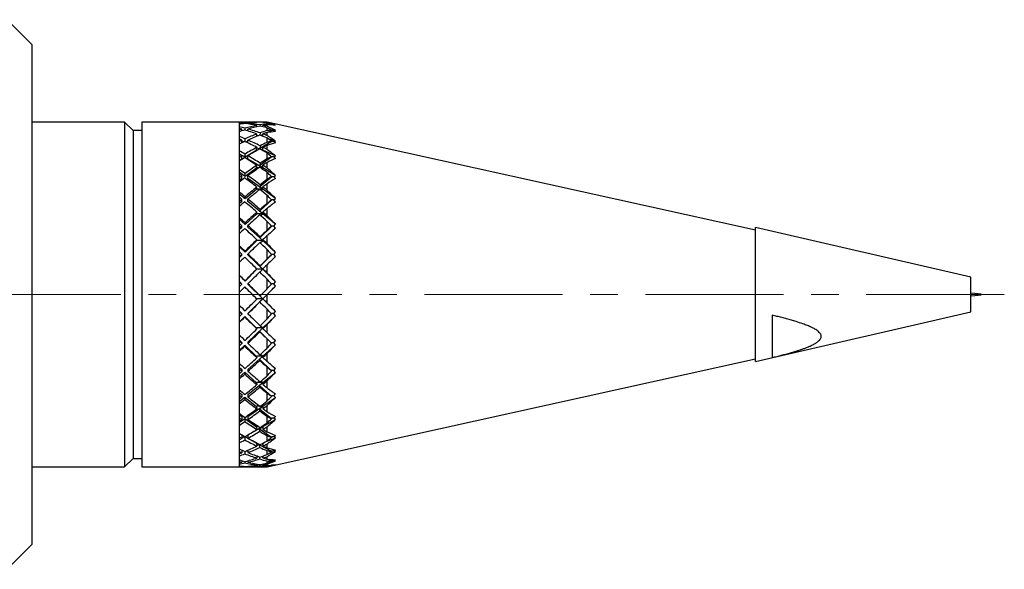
# Model space of a CAD drawing. Header units: inches. Extents: x 3 to 31.1, y 0.5 to 21.8.
# Tile 20 of 20: x 27.6 to 31.1, y 10.2 to 12.2. Entities that reach past the tile are written whole.
import ezdxf

# ---------------------------------------------------------------- set-up
doc = ezdxf.new("R2010")
doc.units = ezdxf.units.IN
doc.header["$MEASUREMENT"] = 0
doc.linetypes.add('CENTERX2', pattern=[0.8, 0.5, -0.1, 0.1, -0.1])

msp = doc.modelspace()

# ---------------------------------------------------------------- linework, layer by layer
at = {"color": 7, "linetype": 'Continuous', "lineweight": 25}
for p, q in [((27.6102, 12.0989), (27.5206, 12.1885)), ((27.6102, 12.0989), (27.6102, 12.0798)), ((27.6102, 12.0798), (27.6102, 10.2864)), ((27.9451, 11.8176), (27.6102, 11.8176)), ((27.9763, 11.7864), (27.9451, 11.8176)), ((27.9451, 11.8176), (27.9451, 10.5676)), ((28.3607, 11.8176), (28.0076, 11.8176)), ((28.0076, 11.8176), (28.0076, 10.5676)), ((28.4085, 11.8176), (28.3607, 11.8176)), ((28.3607, 11.8176), (28.3607, 10.5676)), ((28.3607, 11.8176), (28.3607, 11.8164)), ((28.3607, 11.8146), (28.3607, 11.8124)), ((28.3607, 11.8093), (28.3607, 11.8003)), ((28.3704, 11.8108), (28.3704, 11.8136)), ((28.3819, 11.8122), (28.3819, 11.8148)), ((28.3925, 11.8107), (28.3925, 11.8137)), ((28.4245, 11.8003), (28.4249, 11.805)), ((28.4248, 11.8165), (28.4249, 11.8174)), ((28.4413, 11.8176), (28.4315, 11.8176)), ((28.4364, 11.8072), (28.436, 11.8027)), ((28.4364, 11.8176), (28.4363, 11.817)), ((28.4466, 11.8003), (28.447, 11.8052)), ((28.4469, 11.8164), (28.447, 11.8174)), ((28.4607, 11.8176), (28.4607, 11.8169)), ((28.4607, 11.8154), (28.4607, 11.8112)), ((28.4607, 11.8078), (28.4607, 11.8024)), ((30.2307, 11.4252), (28.4624, 11.8172)), ((28.4789, 11.8081), (28.4752, 11.8071)), ((28.478, 11.8082), (28.4783, 11.8097)), ((28.4789, 11.8081), (28.478, 11.8082)), ((28.4859, 11.8081), (28.4789, 11.8081)), ((28.492, 11.8058), (28.4859, 11.8081)), ((28.0076, 11.7864), (27.9763, 11.7864)), ((27.9763, 11.7864), (27.9763, 10.5989)), ((28.3607, 11.7945), (28.3607, 11.789)), ((28.3607, 11.7823), (28.3607, 11.7657)), ((28.3704, 11.7855), (28.3704, 11.7918)), ((28.3819, 11.7885), (28.3819, 11.795)), ((28.3925, 11.7852), (28.3925, 11.7921)), ((28.4241, 11.7656), (28.4249, 11.7741)), ((28.4364, 11.7782), (28.4356, 11.77)), ((28.4468, 11.7725), (28.4387, 11.7689)), ((28.4462, 11.7659), (28.447, 11.7744)), ((28.4607, 11.7968), (28.4607, 11.7863)), ((28.4607, 11.7793), (28.4607, 11.7693)), ((28.4789, 11.7867), (28.4629, 11.7796)), ((28.492, 11.7876), (28.4755, 11.7895)), ((28.478, 11.7866), (28.4783, 11.7881)), ((28.4789, 11.7867), (28.478, 11.7866)), ((28.4859, 11.7867), (28.4789, 11.7867)), ((28.4859, 11.7867), (28.492, 11.7876)), ((28.492, 11.7831), (28.4859, 11.7867)), ((28.3607, 11.7562), (28.3607, 11.7475)), ((28.3607, 11.7374), (28.3607, 11.7138)), ((28.3704, 11.7421), (28.3704, 11.7519)), ((28.3776, 11.7455), (28.3704, 11.7487)), ((28.3819, 11.7467), (28.3819, 11.7569)), ((28.3925, 11.7483), (28.3853, 11.7451)), ((28.3925, 11.7417), (28.3925, 11.7523)), ((28.4287, 11.7675), (28.4244, 11.7687)), ((28.4789, 11.7473), (28.4354, 11.7215)), ((28.4607, 11.7599), (28.4607, 11.7434)), ((28.492, 11.7496), (28.4647, 11.7573)), ((28.478, 11.747), (28.4783, 11.7484)), ((28.4789, 11.7473), (28.478, 11.747)), ((28.4859, 11.7473), (28.4789, 11.7473)), ((28.4859, 11.7473), (28.492, 11.7496)), ((28.492, 11.7425), (28.4859, 11.7473)), ((28.3819, 11.6897), (28.3607, 11.7023)), ((28.3607, 11.7007), (28.3607, 11.6891)), ((28.4247, 11.7151), (28.3819, 11.6897)), ((28.3819, 11.6897), (28.3819, 11.7017)), ((28.4238, 11.7147), (28.4249, 11.7255)), ((28.4247, 11.7151), (28.4238, 11.7147)), ((28.4269, 11.7151), (28.4247, 11.7151)), ((28.4354, 11.7198), (28.4248, 11.7245)), ((28.4364, 11.7314), (28.4354, 11.7215)), ((28.4354, 11.7215), (28.4459, 11.7151)), ((28.4459, 11.7151), (28.436, 11.7195)), ((28.4459, 11.7151), (28.4441, 11.7151)), ((28.4449, 11.7147), (28.4459, 11.7151)), ((28.4459, 11.7151), (28.447, 11.7259)), ((28.492, 11.6946), (28.4459, 11.7151)), ((28.4607, 11.733), (28.4607, 11.7186)), ((28.4607, 11.7057), (28.4607, 11.6837)), ((28.3704, 11.6829), (28.3607, 11.6771)), ((28.3607, 11.6759), (28.3607, 11.6459)), ((28.3704, 11.6829), (28.3704, 11.695)), ((28.3925, 11.6834), (28.3925, 11.6955)), ((28.4459, 11.6517), (28.3925, 11.6834)), ((28.4789, 11.691), (28.4354, 11.6595)), ((28.4364, 11.6682), (28.4354, 11.6595)), ((28.4607, 11.6702), (28.4607, 11.652)), ((28.478, 11.6906), (28.4783, 11.6918)), ((28.4789, 11.691), (28.478, 11.6906)), ((28.4859, 11.691), (28.4789, 11.691)), ((28.4859, 11.691), (28.492, 11.6946)), ((28.492, 11.6851), (28.4859, 11.691)), ((28.3819, 11.6208), (28.3607, 11.6361)), ((28.3607, 11.6297), (28.3607, 11.6157)), ((28.4247, 11.6517), (28.3819, 11.6208)), ((28.3819, 11.6208), (28.3819, 11.631)), ((28.4238, 11.6512), (28.4249, 11.6606)), ((28.4247, 11.6517), (28.4238, 11.6512)), ((28.4329, 11.6517), (28.4247, 11.6517)), ((28.4354, 11.6595), (28.4459, 11.6517)), ((28.4459, 11.6517), (28.4381, 11.6517)), ((28.4417, 11.6492), (28.4459, 11.6517)), ((28.4459, 11.6517), (28.447, 11.6612)), ((28.492, 11.6244), (28.4459, 11.6517)), ((28.4607, 11.636), (28.4607, 11.6092)), ((28.3704, 11.6124), (28.3607, 11.6054)), ((28.3607, 11.5998), (28.3607, 11.5643)), ((28.3704, 11.6124), (28.3704, 11.6228)), ((28.3925, 11.6131), (28.3925, 11.6234)), ((28.4459, 11.5744), (28.3925, 11.6131)), ((28.4789, 11.6196), (28.4354, 11.5833)), ((28.4607, 11.593), (28.4607, 11.5715)), ((28.478, 11.619), (28.4783, 11.6201)), ((28.4789, 11.6196), (28.478, 11.619)), ((28.4859, 11.6196), (28.4789, 11.6196)), ((28.4859, 11.6196), (28.492, 11.6244)), ((28.492, 11.6128), (28.4859, 11.6196)), ((28.3819, 11.5388), (28.3607, 11.5565)), ((28.4247, 11.5744), (28.3819, 11.5388)), ((28.4238, 11.5737), (28.4249, 11.5816)), ((28.4247, 11.5744), (28.4238, 11.5737)), ((28.4459, 11.5744), (28.4247, 11.5744)), ((28.4364, 11.5906), (28.4354, 11.5833)), ((28.4354, 11.5833), (28.4459, 11.5744)), ((28.4397, 11.5698), (28.4459, 11.5744)), ((28.4459, 11.5744), (28.447, 11.5823)), ((28.492, 11.541), (28.4459, 11.5744)), ((28.3607, 11.5455), (28.3607, 11.5293)), ((28.3704, 11.5292), (28.3607, 11.5211)), ((28.3704, 11.5292), (28.3704, 11.5375)), ((28.3819, 11.5388), (28.3819, 11.547)), ((28.3925, 11.53), (28.3925, 11.5382)), ((28.4459, 11.4855), (28.3925, 11.53)), ((28.4789, 11.5352), (28.4354, 11.4953)), ((28.4607, 11.5527), (28.4607, 11.5219)), ((28.478, 11.5345), (28.4783, 11.5353)), ((28.4789, 11.5352), (28.478, 11.5345)), ((28.4859, 11.5352), (28.4789, 11.5352)), ((28.4859, 11.5352), (28.492, 11.541)), ((28.492, 11.5277), (28.4859, 11.5352)), ((28.3607, 11.5113), (28.3607, 11.4714)), ((28.4247, 11.4855), (28.3819, 11.4463)), ((28.4238, 11.4847), (28.4249, 11.4907)), ((28.4247, 11.4855), (28.4238, 11.4847)), ((28.4459, 11.4855), (28.4247, 11.4855)), ((28.4364, 11.5009), (28.4354, 11.4953)), ((28.4354, 11.4953), (28.4459, 11.4855)), ((28.4382, 11.4789), (28.4459, 11.4855)), ((28.4459, 11.4855), (28.447, 11.4915)), ((28.492, 11.4471), (28.4459, 11.4855)), ((28.4607, 11.5036), (28.4607, 11.4794)), ((28.3819, 11.4463), (28.3607, 11.4658)), ((28.3607, 11.4506), (28.3607, 11.4328)), ((28.3819, 11.4463), (28.3819, 11.4523)), ((28.4607, 11.4586), (28.4607, 11.4247)), ((28.3704, 11.4357), (28.3607, 11.4268)), ((28.3607, 11.4131), (28.3607, 11.3701)), ((28.3704, 11.4357), (28.3704, 11.4417)), ((28.3925, 11.4366), (28.3925, 11.4426)), ((28.4459, 11.3877), (28.3925, 11.4366)), ((28.4789, 11.4403), (28.4354, 11.398)), ((28.4789, 11.4403), (28.478, 11.4395)), ((28.478, 11.4395), (28.4783, 11.4402)), ((28.4859, 11.4403), (28.4789, 11.4403)), ((28.4859, 11.4403), (28.492, 11.4471)), ((28.492, 11.4325), (28.4859, 11.4403)), ((31.0107, 11.255), (30.2307, 11.4351)), ((30.2307, 10.9501), (30.2307, 11.4351)), ((28.4247, 11.3877), (28.3819, 11.3461)), ((28.4238, 11.3868), (28.4249, 11.3908)), ((28.4247, 11.3877), (28.4238, 11.3868)), ((28.4459, 11.3877), (28.4247, 11.3877)), ((28.4364, 11.4018), (28.4354, 11.398)), ((28.4354, 11.398), (28.4459, 11.3877)), ((28.4369, 11.3793), (28.4459, 11.3877)), ((28.4459, 11.3877), (28.447, 11.3917)), ((28.492, 11.3454), (28.4459, 11.3877)), ((28.4607, 11.4047), (28.4607, 11.3786)), ((28.3819, 11.3461), (28.3607, 11.3667)), ((28.3607, 11.3478), (28.3607, 11.329)), ((28.3819, 11.3461), (28.3819, 11.3496)), ((28.4607, 11.3563), (28.4607, 11.3204)), ((28.4859, 11.338), (28.492, 11.3454)), ((28.3704, 11.3349), (28.3607, 11.3255)), ((28.3607, 11.3082), (28.3607, 11.2633)), ((28.3704, 11.3349), (28.3704, 11.3384)), ((28.3925, 11.3358), (28.3925, 11.3393)), ((28.4459, 11.2839), (28.3925, 11.3358)), ((28.4789, 11.338), (28.4354, 11.2946)), ((28.4789, 11.338), (28.478, 11.3371)), ((28.478, 11.3371), (28.4783, 11.3375)), ((28.4859, 11.338), (28.4789, 11.338)), ((28.4247, 11.2839), (28.3819, 11.2412)), ((28.4238, 11.283), (28.4249, 11.2849)), ((28.4247, 11.2839), (28.4238, 11.283)), ((28.4459, 11.2839), (28.4247, 11.2839)), ((28.4364, 11.2963), (28.4354, 11.2946)), ((28.4354, 11.2946), (28.4459, 11.2839)), ((28.4358, 11.274), (28.4459, 11.2839)), ((28.4459, 11.2839), (28.447, 11.2858)), ((28.492, 11.2391), (28.4459, 11.2839)), ((28.4607, 11.2994), (28.4607, 11.2722)), ((28.3819, 11.2412), (28.3607, 11.2624)), ((28.3607, 11.2403), (28.3607, 11.221)), ((28.3819, 11.2412), (28.3819, 11.2422)), ((28.4607, 11.2491), (28.4607, 11.2122)), ((28.4859, 11.2312), (28.492, 11.2391)), ((31.0107, 11.1302), (31.0107, 11.255)), ((28.3704, 11.2297), (28.3607, 11.22)), ((28.3607, 11.1997), (28.3607, 11.1544)), ((28.3704, 11.2297), (28.3704, 11.2307)), ((28.3925, 11.2306), (28.3925, 11.2316)), ((28.4459, 11.1774), (28.3925, 11.2306)), ((28.4459, 11.1774), (28.492, 11.2232)), ((28.4789, 11.2312), (28.4782, 11.2305)), ((28.4859, 11.2312), (28.4789, 11.2312)), ((28.492, 11.2232), (28.4859, 11.2312)), ((28.3925, 11.1243), (28.4459, 11.1774)), ((28.4247, 11.1774), (28.4242, 11.1769)), ((28.4459, 11.1774), (28.4247, 11.1774)), ((28.4345, 11.1658), (28.4459, 11.1774)), ((28.4355, 11.1655), (28.4345, 11.1658)), ((28.4364, 11.1877), (28.4354, 11.188)), ((28.4354, 11.188), (28.4459, 11.1774)), ((28.492, 11.1314), (28.4459, 11.1774)), ((28.4459, 11.1774), (28.447, 11.1771)), ((28.4607, 11.1908), (28.4607, 11.1633)), ((28.3607, 11.1331), (28.3704, 11.1234)), ((28.3607, 11.1314), (28.3607, 11.1121)), ((28.4607, 11.1401), (28.4607, 11.1034)), ((28.4859, 11.1233), (28.492, 11.1314)), ((30.2307, 10.9501), (31.0107, 11.1302)), ((28.3607, 11.0927), (28.381, 11.1129)), ((28.3704, 11.1234), (28.3704, 11.1218)), ((28.381, 11.1129), (28.381, 11.1112)), ((28.381, 11.1129), (28.4238, 11.0704)), ((28.3925, 11.1243), (28.3925, 11.1227)), ((28.4459, 11.0713), (28.492, 11.1155)), ((28.4789, 11.1233), (28.478, 11.1224)), ((28.4859, 11.1233), (28.4789, 11.1233)), ((28.492, 11.1155), (28.4859, 11.1233)), ((30.2907, 11.1177), (30.2907, 10.964)), ((28.3607, 11.0911), (28.3607, 11.0466)), ((28.3925, 11.0201), (28.4459, 11.0713)), ((28.4247, 11.0713), (28.4238, 11.0704)), ((28.4238, 11.0704), (28.4249, 11.0679)), ((28.4459, 11.0713), (28.4247, 11.0713)), ((28.4345, 11.0598), (28.4459, 11.0713)), ((28.4355, 11.0575), (28.4345, 11.0598)), ((28.4345, 11.0598), (28.478, 11.0165)), ((28.4371, 11.0799), (28.4459, 11.0713)), ((28.4459, 11.0713), (28.447, 11.0688)), ((28.4607, 11.0823), (28.4607, 11.0553)), ((28.3607, 11.0286), (28.3704, 11.0192)), ((28.3607, 11.0243), (28.3607, 11.0057)), ((28.4607, 11.0328), (28.4607, 10.9974)), ((28.4859, 11.0175), (28.492, 11.0255)), ((28.3607, 10.9896), (28.381, 11.0091)), ((28.3607, 10.9856), (28.3607, 10.9433)), ((28.3704, 11.0192), (28.3704, 11.015)), ((28.381, 11.0091), (28.4238, 10.968)), ((28.381, 11.0091), (28.381, 11.0049)), ((28.3925, 11.0201), (28.3925, 11.0159)), ((28.4459, 10.9689), (28.492, 11.0102)), ((28.4789, 11.0175), (28.478, 11.0165)), ((28.478, 11.0165), (28.4783, 11.0161)), ((28.4859, 11.0175), (28.4789, 11.0175)), ((28.492, 11.0102), (28.4859, 11.0175)), ((28.3925, 10.9211), (28.4459, 10.9689)), ((28.4247, 10.9689), (28.4238, 10.968)), ((28.4238, 10.968), (28.4249, 10.9634)), ((28.4459, 10.9689), (28.4247, 10.9689)), ((28.4345, 10.9578), (28.4459, 10.9689)), ((28.4355, 10.9536), (28.4345, 10.9578)), ((28.4345, 10.9578), (28.478, 10.916)), ((28.4382, 10.9759), (28.4459, 10.9689)), ((28.4459, 10.9689), (28.447, 10.9643)), ((28.4607, 10.9772), (28.4607, 10.9516)), ((28.4624, 10.568), (30.2307, 10.96)), ((28.3607, 10.929), (28.3704, 10.9203)), ((28.3607, 10.9224), (28.3607, 10.905)), ((28.3704, 10.9203), (28.3704, 10.9136)), ((28.3925, 10.9211), (28.3925, 10.9145)), ((28.4607, 10.9303), (28.4607, 10.8972)), ((28.4789, 10.917), (28.478, 10.916)), ((28.478, 10.916), (28.4783, 10.9154)), ((28.4859, 10.917), (28.4789, 10.917)), ((28.4859, 10.917), (28.492, 10.9247)), ((28.492, 10.9104), (28.4859, 10.917)), ((28.3607, 10.8926), (28.381, 10.9108)), ((28.3607, 10.8863), (28.3607, 10.8476)), ((28.381, 10.9108), (28.4238, 10.8725)), ((28.381, 10.9108), (28.381, 10.9042)), ((28.4395, 10.8786), (28.4459, 10.8733)), ((28.4459, 10.8733), (28.492, 10.9104)), ((28.4607, 10.8786), (28.4607, 10.8551)), ((28.3925, 10.8304), (28.4459, 10.8733)), ((28.4247, 10.8733), (28.4238, 10.8725)), ((28.4238, 10.8725), (28.4249, 10.866)), ((28.4459, 10.8733), (28.4247, 10.8733)), ((28.4345, 10.8629), (28.4459, 10.8733)), ((28.4355, 10.8569), (28.4345, 10.8629)), ((28.4345, 10.8629), (28.478, 10.824)), ((28.4459, 10.8733), (28.447, 10.8667)), ((28.3607, 10.8375), (28.3704, 10.8297)), ((28.3607, 10.8286), (28.3607, 10.813)), ((28.3607, 10.8048), (28.381, 10.8211)), ((28.3704, 10.8297), (28.3704, 10.8208)), ((28.381, 10.8211), (28.4238, 10.7867)), ((28.381, 10.8211), (28.381, 10.8123)), ((28.3925, 10.8304), (28.3925, 10.8215)), ((28.4459, 10.7875), (28.492, 10.8192)), ((28.4607, 10.8358), (28.4607, 10.8061)), ((28.4789, 10.8248), (28.478, 10.824)), ((28.478, 10.824), (28.4783, 10.8231)), ((28.4859, 10.8248), (28.4789, 10.8248)), ((28.4859, 10.8248), (28.492, 10.8321)), ((28.492, 10.8192), (28.4859, 10.8248)), ((28.3607, 10.7964), (28.3607, 10.7623)), ((28.3925, 10.7507), (28.4459, 10.7875)), ((28.4247, 10.7875), (28.4238, 10.7867)), ((28.4238, 10.7867), (28.4249, 10.7784)), ((28.4359, 10.7875), (28.4247, 10.7875)), ((28.4345, 10.7781), (28.4459, 10.7875)), ((28.4355, 10.7705), (28.4345, 10.7781)), ((28.4345, 10.7781), (28.478, 10.7431)), ((28.4459, 10.7875), (28.4368, 10.7875)), ((28.4412, 10.7908), (28.4459, 10.7875)), ((28.4459, 10.7875), (28.447, 10.7791)), ((28.4607, 10.7895), (28.4607, 10.7689)), ((28.3607, 10.7567), (28.3704, 10.75)), ((28.3607, 10.7459), (28.3607, 10.7326)), ((28.3607, 10.7287), (28.381, 10.7427)), ((28.3704, 10.75), (28.3704, 10.7392)), ((28.381, 10.7427), (28.4238, 10.7133)), ((28.381, 10.7427), (28.381, 10.7319)), ((28.3925, 10.7507), (28.3925, 10.7398)), ((28.4459, 10.7139), (28.492, 10.7394)), ((28.4607, 10.7521), (28.4607, 10.7267)), ((28.4789, 10.7439), (28.478, 10.7431)), ((28.478, 10.7431), (28.4783, 10.742)), ((28.4859, 10.7439), (28.4789, 10.7439)), ((28.4859, 10.7439), (28.492, 10.7504)), ((28.492, 10.7394), (28.4859, 10.7439)), ((28.3607, 10.7185), (28.3607, 10.6902)), ((28.4052, 10.6914), (28.4459, 10.7139)), ((28.4247, 10.7139), (28.4238, 10.7133)), ((28.4238, 10.7133), (28.4249, 10.7034)), ((28.4314, 10.7139), (28.4247, 10.7139)), ((28.4345, 10.7059), (28.4459, 10.7139)), ((28.4355, 10.6969), (28.4345, 10.7059)), ((28.4345, 10.7059), (28.478, 10.6759)), ((28.4459, 10.7139), (28.4414, 10.7139)), ((28.4435, 10.7153), (28.4459, 10.7139)), ((28.4459, 10.7139), (28.447, 10.704)), ((28.4607, 10.7127), (28.4607, 10.6955)), ((28.3607, 10.6892), (28.3704, 10.6839)), ((28.3607, 10.6768), (28.3607, 10.6661)), ((28.3704, 10.6839), (28.3704, 10.6714)), ((28.3704, 10.6721), (28.381, 10.678)), ((28.381, 10.678), (28.4238, 10.6544)), ((28.381, 10.678), (28.381, 10.6656)), ((28.3925, 10.6839), (28.3925, 10.6719)), ((28.4559, 10.6588), (28.492, 10.6733)), ((28.4607, 10.6818), (28.4607, 10.6614)), ((28.4789, 10.6765), (28.478, 10.6759)), ((28.478, 10.6759), (28.4783, 10.6746)), ((28.4859, 10.6765), (28.4789, 10.6765)), ((28.4859, 10.6765), (28.492, 10.6821)), ((28.492, 10.6733), (28.4859, 10.6765)), ((28.3607, 10.6549), (28.3607, 10.6332)), ((28.3704, 10.629), (28.3704, 10.6194)), ((28.3925, 10.6286), (28.3925, 10.6198)), ((28.4246, 10.6548), (28.4238, 10.6544)), ((28.4238, 10.6544), (28.4249, 10.6433)), ((28.4246, 10.6463), (28.434, 10.6501)), ((28.4345, 10.6484), (28.4358, 10.6492)), ((28.4355, 10.6383), (28.4345, 10.6484)), ((28.4345, 10.6484), (28.478, 10.6244)), ((28.446, 10.6537), (28.447, 10.6437)), ((28.4607, 10.6504), (28.4607, 10.6373)), ((28.4859, 10.6249), (28.492, 10.6294)), ((27.9451, 10.5676), (27.9763, 10.5989)), ((27.9763, 10.5989), (28.0076, 10.5989)), ((28.3607, 10.6233), (28.3607, 10.6156)), ((28.3607, 10.6078), (28.3607, 10.5933)), ((28.3704, 10.6247), (28.3756, 10.6268)), ((28.381, 10.6245), (28.381, 10.6153)), ((28.3874, 10.6264), (28.3925, 10.6243)), ((28.4241, 10.6079), (28.4249, 10.5999)), ((28.4242, 10.6071), (28.4255, 10.6074)), ((28.4355, 10.5966), (28.4348, 10.6042)), ((28.4406, 10.6051), (28.4468, 10.6026)), ((28.4464, 10.6071), (28.447, 10.6002)), ((28.4607, 10.627), (28.4607, 10.6123)), ((28.4607, 10.6047), (28.4607, 10.5959)), ((28.4643, 10.5956), (28.478, 10.5901)), ((28.4699, 10.6178), (28.492, 10.623)), ((28.4789, 10.6249), (28.478, 10.6244)), ((28.478, 10.6244), (28.4783, 10.623)), ((28.4859, 10.6249), (28.4789, 10.6249)), ((28.492, 10.623), (28.4859, 10.6249)), ((28.4859, 10.5905), (28.492, 10.5937)), ((27.6102, 10.5676), (27.9451, 10.5676)), ((28.0076, 10.5676), (28.3607, 10.5676)), ((28.3607, 10.5872), (28.3607, 10.5827)), ((28.3607, 10.5784), (28.3607, 10.5716)), ((28.3607, 10.5694), (28.3607, 10.5683)), ((28.3607, 10.5677), (28.3607, 10.5676)), ((28.3607, 10.5676), (28.4085, 10.5676)), ((28.3704, 10.5906), (28.3704, 10.5849)), ((28.3704, 10.5706), (28.3704, 10.5688)), ((28.381, 10.5879), (28.381, 10.5825)), ((28.381, 10.5697), (28.381, 10.5682)), ((28.3925, 10.5904), (28.3925, 10.5851)), ((28.3925, 10.5705), (28.3925, 10.5688)), ((28.4245, 10.5784), (28.4249, 10.5745)), ((28.4315, 10.5676), (28.4413, 10.5676)), ((28.4355, 10.573), (28.4352, 10.5765)), ((28.4467, 10.5781), (28.447, 10.5746)), ((28.4607, 10.5894), (28.4607, 10.5808)), ((28.4607, 10.5768), (28.4607, 10.5727)), ((28.4607, 10.5702), (28.4607, 10.5679)), ((28.4771, 10.5744), (28.478, 10.5742)), ((28.4789, 10.5905), (28.478, 10.5901)), ((28.478, 10.5901), (28.4783, 10.5886)), ((28.4789, 10.5744), (28.478, 10.5742)), ((28.478, 10.5742), (28.4783, 10.5727)), ((28.4782, 10.5891), (28.492, 10.59)), ((28.4859, 10.5905), (28.4789, 10.5905)), ((28.4859, 10.5744), (28.4789, 10.5744)), ((28.4859, 10.5744), (28.492, 10.5763)), ((28.492, 10.5753), (28.4859, 10.5744)), ((27.5206, 10.1967), (27.6102, 10.2864))]:
    msp.add_line(p, q, dxfattribs=at)
at = {"color": 7, "linetype": 'CENTERX2', "lineweight": 18}
msp.add_line((31.1322, 11.1926), (22.8539, 11.1926), dxfattribs=at)
at = {"color": 7, "linetype": 'Continuous', "lineweight": 25}
for centre, major_axis, ratio, start_param, end_param in [((28.3925, 11.1926), (0.466, -0.466), 0.893701, 2.317092, 2.351084), ((28.3695, 11.1926), (0.466, -0.466), 0.893701, 2.298655, 2.31419), ((28.3713, 11.1926), (0.466, 0.466), 0.893701, 0.842938, 0.858473), ((28.3925, 11.1926), (0.466, 0.466), 0.893701, 0.859909, 0.892435), ((28.3695, 11.1926), (0.466, -0.466), 0.893701, 2.211383, 2.281684), ((28.3713, 11.1926), (0.466, 0.466), 0.893701, 0.755677, 0.824501), ((28.3713, 11.1926), (0.5005, 0.5005), 0.747747, 0.842943, 0.911767), ((28.3925, 11.1926), (0.466, 0.466), 0.893701, 0.772713, 0.841472), ((28.3925, 11.1926), (0.466, -0.466), 0.893701, 2.22989, 2.300121), ((28.3695, 11.1926), (0.4555, 0.4555), 0.939483, 0.727853, 0.754206), ((28.3925, 11.1926), (0.4555, 0.4555), 0.939483, 0.746361, 0.772679), ((28.3695, 11.1926), (0.4555, 0.4555), 0.939483, 0.670137, 0.710817), ((28.3713, 11.1926), (0.466, 0.466), 0.893701, 0.712246, 0.737169), ((28.3713, 11.1926), (0.5005, 0.5005), 0.747747, 0.785247, 0.824436), ((28.3925, 11.1926), (0.466, 0.466), 0.893701, 0.732196, 0.754206), ((28.3925, 11.1926), (0.4555, 0.4555), 0.939483, 0.707315, 0.729324), ((28.3925, 11.1926), (0.5005, 0.5005), 0.747747, 0.819462, 0.841472), ((28.3925, 11.1926), (0.466, -0.466), 0.893701, 2.190844, 2.212854), ((28.2433, 11.1833), (0.5679, 0.3872), 0.933544, 0.625625, 0.675214), ((28.2191, 11.1832), (0.5725, 0.3903), 0.933544, 0.612108, 0.639957), ((28.221, 11.1501), (0.5595, 0.5166), 0.741691, 0.581242, 0.609078), ((28.2433, 11.1504), (0.5555, 0.5128), 0.741691, 0.591946, 0.641535), ((28.3925, 11.1926), (0.5005, -0.5005), 0.747747, 2.229826, 2.263817), ((28.3695, 11.1926), (0.5005, -0.5005), 0.747747, 2.211389, 2.226924), ((28.3713, 11.1926), (0.5005, 0.5005), 0.747747, 0.930204, 0.945739), ((28.3925, 11.1926), (0.5005, 0.5005), 0.747747, 0.947176, 0.979702), ((28.3695, 11.1926), (0.5005, -0.5005), 0.747747, 2.124117, 2.194417), ((28.3713, 11.1926), (0.5313, 0.5313), 0.619717, 0.93021, 0.999034), ((28.3925, 11.1926), (0.5005, 0.5005), 0.747747, 0.85998, 0.928738), ((28.3925, 11.1926), (0.5005, -0.5005), 0.747747, 2.142624, 2.212854), ((28.3925, 11.1926), (0.5313, 0.5313), 0.619717, 0.947246, 1.016005), ((28.3695, 11.1926), (0.466, -0.466), 0.893701, 2.153667, 2.194347), ((28.3695, 11.1926), (0.5005, -0.5005), 0.747747, 2.0664, 2.10708), ((28.3713, 11.1926), (0.5313, 0.5313), 0.619717, 0.872513, 0.911702), ((28.3925, 11.1926), (0.5313, 0.5313), 0.619717, 0.906729, 0.928738), ((28.3925, 11.1926), (0.5005, -0.5005), 0.747747, 2.103578, 2.125588), ((28.2433, 11.2093), (0.5472, -0.4412), 0.888781, 1.814225, 1.863814), ((28.2191, 11.2094), (0.5515, -0.4448), 0.888781, 1.800708, 1.828557), ((28.221, 11.1257), (0.5851, 0.5598), 0.612464, 0.651644, 0.67948), ((28.2433, 11.1262), (0.5808, 0.5557), 0.612464, 0.662348, 0.711937), ((28.3925, 11.1926), (0.5313, -0.5313), 0.619717, 2.142559, 2.176551), ((28.3695, 11.1926), (0.5313, -0.5313), 0.619717, 2.124122, 2.139657), ((28.3713, 11.1926), (0.5313, 0.5313), 0.619717, 1.01747, 1.033006), ((28.3925, 11.1926), (0.5313, 0.5313), 0.619717, 1.034442, 1.066968), ((28.3695, 11.1926), (0.5313, -0.5313), 0.619717, 2.03685, 2.107151), ((28.3925, 11.1926), (0.5313, -0.5313), 0.619717, 2.055357, 2.125588), ((28.3713, 11.1926), (0.5579, 0.5579), 0.504856, 0.959779, 0.998969), ((28.2433, 11.2348), (0.5555, -0.5128), 0.741691, 1.792789, 1.842377), ((28.2191, 11.2351), (0.5599, -0.5169), 0.741691, 1.779272, 1.807121), ((28.221, 11.1033), (0.6104, 0.5943), 0.49719, 0.730859, 0.758695), ((28.2433, 11.104), (0.6059, 0.5899), 0.49719, 0.741564, 0.791153), ((28.3925, 11.1926), (0.5579, -0.5579), 0.504856, 2.055293, 2.089284), ((28.3695, 11.1926), (0.5579, -0.5579), 0.504856, 2.036856, 2.052391), ((28.3713, 11.1926), (0.5579, 0.5579), 0.504856, 1.017476, 1.0863), ((28.3925, 11.1926), (0.5579, 0.5579), 0.504856, 1.034512, 1.103271), ((28.3695, 11.1926), (0.5313, -0.5313), 0.619717, 1.979134, 2.019814), ((28.3925, 11.1926), (0.5579, 0.5579), 0.504856, 0.993995, 1.016005), ((28.3925, 11.1926), (0.5313, -0.5313), 0.619717, 2.016311, 2.038321), ((28.2433, 11.259), (0.5808, -0.5557), 0.612464, 1.722387, 1.771976), ((28.2191, 11.2596), (0.5855, -0.5601), 0.612464, 1.70887, 1.736719), ((28.3713, 11.1926), (0.5579, 0.5579), 0.504856, 1.104737, 1.120272), ((28.3925, 11.1926), (0.5579, 0.5579), 0.504856, 1.121709, 1.154235), ((28.3695, 11.1926), (0.5579, -0.5579), 0.504856, 1.949584, 2.019884), ((28.3925, 11.1926), (0.5579, -0.5579), 0.504856, 1.968091, 2.038321), ((28.3713, 11.1926), (0.5804, 0.5804), 0.399712, 1.047046, 1.086235), ((28.3925, 11.1926), (0.5804, 0.5804), 0.399712, 1.081262, 1.103271), ((28.221, 11.0837), (0.6326, 0.6225), 0.392401, 0.813172, 0.841008), ((28.2433, 11.0845), (0.628, 0.618), 0.392401, 0.823876, 0.873465), ((28.3925, 11.1926), (0.5804, -0.5804), 0.399712, 1.968026, 2.002018), ((28.3695, 11.1926), (0.5804, -0.5804), 0.399712, 1.949589, 1.965124), ((28.3713, 11.1926), (0.5804, 0.5804), 0.399712, 1.104743, 1.173566), ((28.3925, 11.1926), (0.5804, 0.5804), 0.399712, 1.121779, 1.190538), ((28.3695, 11.1926), (0.5579, -0.5579), 0.504856, 1.891867, 1.932547), ((28.3925, 11.1926), (0.5579, -0.5579), 0.504856, 1.929045, 1.951055), ((28.2433, 11.2812), (0.6059, -0.5899), 0.49719, 1.643171, 1.69276), ((28.2191, 11.2819), (0.6108, -0.5946), 0.49719, 1.629654, 1.657504), ((28.3713, 11.1926), (0.5804, 0.5804), 0.399712, 1.192003, 1.207539), ((28.3925, 11.1926), (0.5804, 0.5804), 0.399712, 1.208975, 1.241501), ((28.3695, 11.1926), (0.5804, -0.5804), 0.399712, 1.862317, 1.932618), ((28.3925, 11.1926), (0.5804, -0.5804), 0.399712, 1.880825, 1.951055), ((28.3713, 11.1926), (0.5984, 0.5984), 0.301674, 1.134312, 1.173502), ((28.3925, 11.1926), (0.5984, 0.5984), 0.301674, 1.168528, 1.190538), ((28.221, 11.0674), (0.6508, 0.645), 0.295373, 0.896898, 0.924734), ((28.2433, 11.0683), (0.6461, 0.6403), 0.295373, 0.907602, 0.957191), ((28.3925, 11.1926), (0.5984, -0.5984), 0.301674, 1.88076, 1.914752), ((28.3713, 11.1926), (0.5984, 0.5984), 0.301674, 1.192009, 1.260833), ((28.3925, 11.1926), (0.5984, 0.5984), 0.301674, 1.209045, 1.277804), ((28.3695, 11.1926), (0.5804, -0.5804), 0.399712, 1.804601, 1.845281), ((28.3925, 11.1926), (0.5804, -0.5804), 0.399712, 1.841779, 1.863788), ((28.2433, 11.3007), (0.628, -0.618), 0.392401, 1.560859, 1.610447), ((28.3695, 11.1926), (0.5984, -0.5984), 0.301674, 1.862323, 1.877858), ((28.3713, 11.1926), (0.5984, 0.5984), 0.301674, 1.27927, 1.294805), ((28.3925, 11.1926), (0.5984, 0.5984), 0.301674, 1.296241, 1.328768), ((28.3695, 11.1926), (0.5984, -0.5984), 0.301674, 1.775051, 1.845351), ((28.3925, 11.1926), (0.5984, -0.5984), 0.301674, 1.793558, 1.863788), ((28.3713, 11.1926), (0.6118, 0.6118), 0.208678, 1.221579, 1.260768), ((28.2191, 11.3016), (0.633, -0.6229), 0.392401, 1.547342, 1.575191), ((28.221, 11.0548), (0.6646, 0.6617), 0.203902, 0.981356, 1.009192), ((28.2433, 11.0558), (0.6597, 0.6569), 0.203902, 0.99206, 1.041649), ((28.3713, 11.1926), (0.6118, 0.6118), 0.208678, 1.279275, 1.348099), ((28.3925, 11.1926), (0.6118, 0.6118), 0.208678, 1.255795, 1.277804), ((28.3925, 11.1926), (0.5984, -0.5984), 0.301674, 1.754512, 1.776522), ((28.3925, 11.1926), (0.6118, -0.6118), 0.208678, 1.793493, 1.827485), ((28.3695, 11.1926), (0.6118, -0.6118), 0.208678, 1.775056, 1.790591), ((28.3925, 11.1926), (0.6118, 0.6118), 0.208678, 1.296312, 1.365071), ((28.3695, 11.1926), (0.5984, -0.5984), 0.301674, 1.717334, 1.758014), ((28.2433, 11.317), (0.6461, -0.6403), 0.295373, 1.477132, 1.526721), ((28.2191, 11.3179), (0.6512, -0.6454), 0.295373, 1.463616, 1.491465), ((28.3713, 11.1926), (0.6118, 0.6118), 0.208678, 1.366536, 1.382072), ((28.3925, 11.1926), (0.6118, 0.6118), 0.208678, 1.383508, 1.416034), ((28.3695, 11.1926), (0.6118, -0.6118), 0.208678, 1.687784, 1.758085), ((28.3925, 11.1926), (0.6118, -0.6118), 0.208678, 1.706292, 1.776522), ((28.3713, 11.1926), (0.6206, 0.6206), 0.119016, 1.308845, 1.348035), ((28.221, 11.0465), (0.6736, 0.6727), 0.116134, 1.066206, 1.094042), ((28.2433, 11.0475), (0.6687, 0.6678), 0.116134, 1.07691, 1.126499), ((28.3713, 11.1926), (0.6206, 0.6206), 0.119016, 1.366542, 1.435366), ((28.3925, 11.1926), (0.6206, 0.6206), 0.119016, 1.383578, 1.452337), ((28.3695, 11.1926), (0.6118, -0.6118), 0.208678, 1.630068, 1.670748), ((28.3925, 11.1926), (0.6206, 0.6206), 0.119016, 1.343061, 1.365071), ((28.3925, 11.1926), (0.6118, -0.6118), 0.208678, 1.667246, 1.689255), ((28.2433, 11.3294), (0.6597, -0.6569), 0.203902, 1.392675, 1.442263), ((28.3925, 11.1926), (0.6206, -0.6206), 0.119016, 1.706227, 1.740219), ((28.3695, 11.1926), (0.6206, -0.6206), 0.119016, 1.68779, 1.703325), ((28.2191, 11.3305), (0.665, -0.6622), 0.203902, 1.379158, 1.407007), ((28.3713, 11.1926), (0.6206, 0.6206), 0.119016, 1.453803, 1.469338), ((28.3925, 11.1926), (0.6206, 0.6206), 0.119016, 1.470774, 1.5033), ((28.3695, 11.1926), (0.6206, -0.6206), 0.119016, 1.600518, 1.670818), ((28.3925, 11.1926), (0.6206, -0.6206), 0.119016, 1.619025, 1.689255), ((28.3713, 11.1926), (0.6247, 0.6247), 0.031203, 1.396112, 1.435301), ((28.221, 11.0426), (0.6778, 0.6778), 0.030428, 1.151247, 1.179083), ((28.2433, 11.0437), (0.6729, 0.6728), 0.030428, 1.161952, 1.211541), ((28.3713, 11.1926), (0.6247, 0.6247), 0.031203, 1.453808, 1.522632), ((28.3925, 11.1926), (0.6247, 0.6247), 0.031203, 1.470845, 1.539604), ((28.3695, 11.1926), (0.6206, -0.6206), 0.119016, 1.542801, 1.583481), ((28.3925, 11.1926), (0.6247, 0.6247), 0.031203, 1.430327, 1.452337), ((28.3925, 11.1926), (0.6206, -0.6206), 0.119016, 1.579979, 1.601989), ((28.2433, 11.3377), (0.6687, -0.6678), 0.116134, 1.307824, 1.357413), ((28.3925, 11.1926), (0.6247, -0.6247), 0.031203, 1.61896, 1.652952), ((28.3695, 11.1926), (0.6247, -0.6247), 0.031203, 1.600523, 1.616058), ((28.2191, 11.3388), (0.6741, -0.6731), 0.116134, 1.294308, 1.322157), ((28.3713, 11.1926), (0.6247, 0.6247), 0.031203, 1.541069, 1.556605), ((28.3925, 11.1926), (0.6247, 0.6247), 0.031203, 1.558041, 1.590567), ((28.3695, 11.1926), (0.6247, -0.6247), 0.031203, 1.513251, 1.583552), ((28.3925, 11.1926), (0.6247, -0.6247), 0.031203, 1.531759, 1.601989), ((28.3713, 11.1926), (0.624, 0.624), 0.056133, 4.760618, 4.799807), ((28.221, 11.0432), (0.6771, 0.6769), 0.054744, 5.019014, 5.04685), ((28.2433, 11.0443), (0.6722, 0.672), 0.054744, 4.986556, 5.036145), ((28.3713, 11.1926), (0.624, 0.624), 0.056133, 4.673287, 4.74211), ((28.3925, 11.1926), (0.624, 0.624), 0.056133, 4.656315, 4.725074), ((28.3695, 11.1926), (0.6247, -0.6247), 0.031203, 1.455535, 1.496215), ((28.3925, 11.1926), (0.624, 0.624), 0.056133, 4.743582, 4.765591), ((28.3925, 11.1926), (0.6247, -0.6247), 0.031203, 1.492713, 1.514722), ((28.2433, 11.3416), (0.6729, -0.6728), 0.030428, 1.222783, 1.272372), ((28.3925, 11.1926), (0.624, -0.624), 0.056133, 4.7175, 4.751491), ((28.3695, 11.1926), (0.624, -0.624), 0.056133, 4.754393, 4.769928), ((28.2191, 11.3428), (0.6783, -0.6782), 0.030428, 1.209266, 1.237116), ((28.3713, 11.1926), (0.624, 0.624), 0.056133, 4.639314, 4.65485), ((28.3925, 11.1926), (0.624, 0.624), 0.056133, 4.605352, 4.637878), ((28.3695, 11.1926), (0.624, -0.624), 0.056133, 4.7869, 4.8572), ((28.3925, 11.1926), (0.624, -0.624), 0.056133, 4.768463, 4.838693), ((28.3713, 11.1926), (0.6186, 0.6186), 0.14433, 4.673351, 4.712541), ((28.221, 11.0484), (0.6715, 0.6702), 0.14088, 4.93401, 4.961846), ((28.2433, 11.0495), (0.6666, 0.6653), 0.14088, 4.901553, 4.951142), ((28.3713, 11.1926), (0.6186, 0.6186), 0.14433, 4.58602, 4.654844), ((28.3925, 11.1926), (0.6186, 0.6186), 0.14433, 4.569049, 4.637808), ((28.3695, 11.1926), (0.624, -0.624), 0.056133, 4.874237, 4.914917), ((28.3925, 11.1926), (0.6186, 0.6186), 0.14433, 4.656315, 4.678325), ((28.3925, 11.1926), (0.624, -0.624), 0.056133, 4.855729, 4.877739), ((28.3925, 11.1926), (0.6186, -0.6186), 0.14433, 4.804766, 4.838758), ((28.3695, 11.1926), (0.6186, -0.6186), 0.14433, 4.84166, 4.857195), ((28.2433, 11.3409), (0.6722, -0.672), 0.054744, 5.095902, 5.145491), ((28.2191, 11.3421), (0.6776, -0.6773), 0.054744, 5.131158, 5.159007), ((28.3713, 11.1926), (0.6186, 0.6186), 0.14433, 4.552048, 4.567583), ((28.3925, 11.1926), (0.6186, 0.6186), 0.14433, 4.518085, 4.550612), ((28.3695, 11.1926), (0.6186, -0.6186), 0.14433, 4.874166, 4.944467), ((28.3925, 11.1926), (0.6186, -0.6186), 0.14433, 4.855729, 4.92596), ((28.3713, 11.1926), (0.6085, 0.6085), 0.234783, 4.586085, 4.625274), ((28.221, 11.058), (0.6611, 0.6576), 0.229529, 4.849248, 4.877084), ((28.2433, 11.059), (0.6563, 0.6528), 0.229529, 4.81679, 4.866379), ((28.3713, 11.1926), (0.6085, 0.6085), 0.234783, 4.498754, 4.567578), ((28.3925, 11.1926), (0.6085, 0.6085), 0.234783, 4.481782, 4.550541), ((28.3695, 11.1926), (0.6186, -0.6186), 0.14433, 4.961503, 5.002183), ((28.3925, 11.1926), (0.6085, 0.6085), 0.234783, 4.569049, 4.591058), ((28.3925, 11.1926), (0.6186, -0.6186), 0.14433, 4.942996, 4.965006), ((28.2433, 11.3358), (0.6666, -0.6653), 0.14088, 5.180905, 5.230494), ((28.3925, 11.1926), (0.6085, -0.6085), 0.234783, 4.892033, 4.926024), ((28.3695, 11.1926), (0.6085, -0.6085), 0.234783, 4.928926, 4.944461), ((28.3713, 11.1926), (0.6085, 0.6085), 0.234783, 4.464781, 4.480317), ((28.3925, 11.1926), (0.6085, -0.6085), 0.234783, 4.942996, 5.013226), ((28.2191, 11.3369), (0.672, -0.6706), 0.14088, 5.216161, 5.244011), ((28.221, 11.0716), (0.6461, 0.6392), 0.322383, 4.764955, 4.79279), ((28.3925, 11.1926), (0.6085, 0.6085), 0.234783, 4.430819, 4.463345), ((28.3695, 11.1926), (0.6085, -0.6085), 0.234783, 4.961433, 5.031733), ((28.3713, 11.1926), (0.5937, 0.5937), 0.329031, 4.498818, 4.538008), ((28.3925, 11.1926), (0.5937, 0.5937), 0.329031, 4.481782, 4.503792), ((28.2433, 11.0725), (0.6414, 0.6345), 0.322383, 4.732497, 4.782086), ((28.3925, 11.1926), (0.5937, -0.5937), 0.329031, 4.979299, 5.013291), ((28.3713, 11.1926), (0.5937, 0.5937), 0.329031, 4.411487, 4.480311), ((28.3925, 11.1926), (0.5937, 0.5937), 0.329031, 4.394516, 4.463275), ((28.3695, 11.1926), (0.6085, -0.6085), 0.234783, 5.04877, 5.08945), ((28.3925, 11.1926), (0.6085, -0.6085), 0.234783, 5.030262, 5.052272), ((28.2433, 11.3263), (0.6563, -0.6528), 0.229529, 5.265668, 5.315257), ((28.3695, 11.1926), (0.5937, -0.5937), 0.329031, 5.016193, 5.031728), ((28.3713, 11.1926), (0.5937, 0.5937), 0.329031, 4.377515, 4.39305), ((28.3925, 11.1926), (0.5937, 0.5937), 0.329031, 4.343553, 4.376079), ((28.3695, 11.1926), (0.5937, -0.5937), 0.329031, 5.048699, 5.119), ((28.3925, 11.1926), (0.5937, -0.5937), 0.329031, 5.030262, 5.100492), ((28.2191, 11.3273), (0.6616, -0.658), 0.229529, 5.300924, 5.328773), ((28.221, 11.089), (0.6267, 0.615), 0.42138, 4.681538, 4.709374), ((28.2433, 11.0897), (0.6221, 0.6106), 0.42138, 4.64908, 4.698669), ((28.3713, 11.1926), (0.5744, 0.5744), 0.428865, 4.324221, 4.393045), ((28.3713, 11.1926), (0.5744, 0.5744), 0.428865, 4.411552, 4.450741), ((28.3925, 11.1926), (0.5744, 0.5744), 0.428865, 4.394516, 4.416526), ((28.3925, 11.1926), (0.5937, -0.5937), 0.329031, 5.117529, 5.139538), ((28.3925, 11.1926), (0.5744, -0.5744), 0.428865, 5.066565, 5.100557), ((28.3695, 11.1926), (0.5744, -0.5744), 0.428865, 5.103459, 5.118994), ((28.3713, 11.1926), (0.5744, 0.5744), 0.428865, 4.290248, 4.305784), ((28.3925, 11.1926), (0.5744, 0.5744), 0.428865, 4.307249, 4.376008), ((28.3925, 11.1926), (0.5744, -0.5744), 0.428865, 5.117529, 5.187759), ((28.3695, 11.1926), (0.5937, -0.5937), 0.329031, 5.136036, 5.176716), ((28.2433, 11.3127), (0.6414, -0.6345), 0.322383, 5.349961, 5.39955), ((28.2191, 11.3137), (0.6465, -0.6396), 0.322383, 5.385217, 5.413067), ((28.221, 11.1095), (0.6034, 0.5851), 0.528853, 4.599859, 4.627695), ((28.2433, 11.1101), (0.599, 0.5808), 0.528853, 4.567401, 4.61699), ((28.3925, 11.1926), (0.5744, 0.5744), 0.428865, 4.256286, 4.288812), ((28.3695, 11.1926), (0.5744, -0.5744), 0.428865, 5.135966, 5.206266), ((28.3713, 11.1926), (0.5507, 0.5507), 0.536483, 4.236954, 4.305778), ((28.3713, 11.1926), (0.5507, 0.5507), 0.536483, 4.324285, 4.363475), ((28.3925, 11.1926), (0.5507, 0.5507), 0.536483, 4.307249, 4.329259), ((28.3925, 11.1926), (0.5744, -0.5744), 0.428865, 5.204795, 5.226805), ((28.3925, 11.1926), (0.5507, -0.5507), 0.536483, 5.153832, 5.187824), ((28.3695, 11.1926), (0.5507, -0.5507), 0.536483, 5.190726, 5.206261), ((28.3713, 11.1926), (0.5507, 0.5507), 0.536483, 4.202982, 4.218517), ((28.3925, 11.1926), (0.5507, 0.5507), 0.536483, 4.16902, 4.201546), ((28.3695, 11.1926), (0.5507, -0.5507), 0.536483, 5.223232, 5.293533), ((28.3925, 11.1926), (0.5507, 0.5507), 0.536483, 4.219983, 4.288742), ((28.3925, 11.1926), (0.5507, -0.5507), 0.536483, 5.204795, 5.275025), ((28.3695, 11.1926), (0.5744, -0.5744), 0.428865, 5.223303, 5.263983), ((28.2433, 11.2955), (0.6221, -0.6106), 0.42138, 5.433378, 5.482967), ((28.2191, 11.2963), (0.6271, -0.6154), 0.42138, 5.468634, 5.496483), ((28.221, 11.1325), (0.5776, 0.5486), 0.647714, 4.522206, 4.550042), ((28.2433, 11.1329), (0.5734, 0.5446), 0.647714, 4.489749, 4.539338), ((28.3925, 11.1926), (0.5229, -0.5229), 0.654701, 5.241098, 5.27509), ((28.3713, 11.1926), (0.5229, 0.5229), 0.654701, 4.149688, 4.218512), ((28.3925, 11.1926), (0.5229, 0.5229), 0.654701, 4.132716, 4.201475), ((28.3695, 11.1926), (0.5507, -0.5507), 0.536483, 5.310569, 5.351249), ((28.3713, 11.1926), (0.5229, 0.5229), 0.654701, 4.237019, 4.276208), ((28.3925, 11.1926), (0.5229, 0.5229), 0.654701, 4.219983, 4.241993), ((28.3925, 11.1926), (0.5507, -0.5507), 0.536483, 5.292062, 5.314071), ((28.2433, 11.2751), (0.599, -0.5808), 0.528853, 5.515057, 5.564646), ((28.3695, 11.1926), (0.5229, -0.5229), 0.654701, 5.277992, 5.293527), ((28.3713, 11.1926), (0.5229, 0.5229), 0.654701, 4.115716, 4.131251), ((28.3925, 11.1926), (0.5229, 0.5229), 0.654701, 4.081753, 4.114279), ((28.3925, 11.1926), (0.4911, -0.4911), 0.787284, 5.328365, 5.362357), ((28.3695, 11.1926), (0.5229, -0.5229), 0.654701, 5.310499, 5.380799), ((28.3713, 11.1926), (0.4911, 0.4911), 0.787284, 4.062421, 4.131245), ((28.3925, 11.1926), (0.5229, -0.5229), 0.654701, 5.292062, 5.362292), ((28.3925, 11.1926), (0.4911, 0.4911), 0.787284, 4.04545, 4.114209), ((28.3695, 11.1926), (0.5229, -0.5229), 0.654701, 5.397836, 5.438516), ((28.3713, 11.1926), (0.4911, 0.4911), 0.787284, 4.149753, 4.188942), ((28.3925, 11.1926), (0.4911, 0.4911), 0.787284, 4.132716, 4.154726), ((28.3925, 11.1926), (0.5229, -0.5229), 0.654701, 5.379328, 5.401338), ((28.2191, 11.2758), (0.6038, -0.5855), 0.528853, 5.550313, 5.578162), ((28.2433, 11.1576), (0.5494, 0.4977), 0.781668, 4.425053, 4.474642), ((28.221, 11.1573), (0.5534, 0.5014), 0.781668, 4.457511, 4.485347), ((28.2433, 11.2523), (0.5734, -0.5446), 0.647714, 5.592709, 5.642298), ((28.3695, 11.1926), (0.4911, -0.4911), 0.787284, 5.365259, 5.380794), ((28.3713, 11.1926), (0.4911, 0.4911), 0.787284, 4.028449, 4.043984), ((28.3925, 11.1926), (0.4911, 0.4911), 0.787284, 3.994487, 4.027013), ((28.3925, 11.1926), (0.4555, -0.4555), 0.939483, 5.415631, 5.449623), ((28.3695, 11.1926), (0.4555, -0.4555), 0.939483, 5.452525, 5.46806), ((28.3713, 11.1926), (0.4555, 0.4555), 0.939483, 3.941183, 3.956718), ((28.3925, 11.1926), (0.4555, 0.4555), 0.939483, 3.90722, 3.939746), ((28.3695, 11.1926), (0.4911, -0.4911), 0.787284, 5.397765, 5.468066), ((28.3695, 11.1926), (0.4555, -0.4555), 0.939483, 5.485032, 5.547453), ((28.3713, 11.1926), (0.4555, 0.4555), 0.939483, 3.975155, 4.043979), ((28.3925, 11.1926), (0.4911, -0.4911), 0.787284, 5.379328, 5.449558), ((28.3925, 11.1926), (0.4555, 0.4555), 0.939483, 3.958183, 4.026942), ((28.3925, 11.1926), (0.4555, -0.4555), 0.939483, 5.466595, 5.52898), ((28.3695, 11.1926), (0.4911, -0.4911), 0.787284, 5.485102, 5.525782), ((28.3713, 11.1926), (0.4555, 0.4555), 0.939483, 4.062486, 4.101675), ((28.3713, 11.1926), (0.466, -0.466), 0.893701, 5.553861, 5.585205), ((28.3925, 11.1926), (0.4555, 0.4555), 0.939483, 4.04545, 4.06746), ((28.3925, 11.1926), (0.4911, -0.4911), 0.787284, 5.466595, 5.488604), ((28.3925, 11.1926), (0.466, -0.466), 0.893701, 5.536782, 5.55099), ((28.2433, 11.1833), (0.5679, 0.3872), 0.933544, 4.474486, 4.524075), ((28.2191, 11.2528), (0.578, -0.5489), 0.647714, 5.627965, 5.655815), ((28.221, 11.1832), (0.5721, 0.39), 0.933544, 4.506944, 4.53478), ((28.2433, 11.2276), (0.5494, -0.4977), 0.781668, 5.657405, 5.706994), ((28.2433, 11.2093), (0.5472, -0.4412), 0.888781, 5.663086, 5.712675), ((28.2191, 11.2279), (0.5538, -0.5017), 0.781668, 5.692661, 5.72051), ((28.221, 11.2094), (0.5512, -0.4445), 0.888781, 5.695544, 5.72338)]:
    msp.add_ellipse(centre, major_axis=major_axis, ratio=ratio, start_param=start_param, end_param=end_param, dxfattribs=at)
for points, knots in [([(28.4859, 11.8081), (28.4874, 11.808), (28.4895, 11.8078), (28.4915, 11.8077), (28.492, 11.8076)], [0, 0, 0, 0, 0.726726, 1, 1, 1, 1]), ([(28.492, 11.3299), (28.4916, 11.3305), (28.4896, 11.3332), (28.4875, 11.3359), (28.4859, 11.338)], [0, 0, 0, 0, 0.207476, 1, 1, 1, 1]), ([(30.2907, 10.964), (30.2938, 10.9647), (30.3, 10.9662), (30.3116, 10.969), (30.3255, 10.9726), (30.3418, 10.9768), (30.3579, 10.9813), (30.3721, 10.9854), (30.3844, 10.9893), (30.395, 10.9928), (30.4054, 10.9964), (30.4145, 10.9998), (30.4213, 11.0026), (30.4258, 11.0045), (30.4319, 11.0072), (30.4401, 11.0111), (30.4482, 11.0157), (30.4535, 11.0193), (30.4579, 11.0226), (30.4616, 11.0259), (30.4645, 11.0293), (30.4669, 11.0327), (30.4684, 11.0362), (30.469, 11.0397), (30.4689, 11.0431), (30.468, 11.0465), (30.4663, 11.0499), (30.4637, 11.0536), (30.4601, 11.0573), (30.456, 11.0607), (30.4516, 11.0638), (30.4447, 11.0681), (30.4358, 11.0727), (30.4266, 11.0769), (30.4162, 11.0813), (30.4002, 11.0872), (30.3809, 11.0936), (30.3611, 11.0995), (30.3438, 11.1043), (30.3262, 11.109), (30.3085, 11.1134), (30.2966, 11.1163), (30.2907, 11.1177)], [0, 0, 0, 0, 0.02171, 0.04342, 0.082021, 0.120631, 0.159282, 0.197952, 0.224176, 0.250412, 0.276701, 0.303016, 0.321117, 0.330172, 0.339219, 0.371165, 0.398825, 0.412738, 0.423546, 0.445351, 0.456389, 0.466101, 0.485898, 0.496043, 0.505216, 0.52398, 0.533589, 0.545036, 0.56835, 0.580198, 0.591042, 0.61284, 0.646012, 0.668311, 0.688716, 0.729623, 0.791361, 0.832659, 0.874453, 0.916269, 0.958129, 1, 1, 1, 1]), ([(28.492, 10.59), (28.4916, 10.59), (28.4896, 10.5902), (28.4875, 10.5904), (28.4859, 10.5905)], [0, 0, 0, 0, 0.207476, 1, 1, 1, 1])]:
    msp.add_open_spline(points, degree=3, knots=knots, dxfattribs=at)
msp.add_open_spline([(31.0107, 11.1878), (31.0304, 11.1894), (31.0698, 11.1926), (31.0304, 11.1958), (31.0107, 11.1974)], degree=3, dxfattribs=at)

doc.saveas('drawing.dxf')
